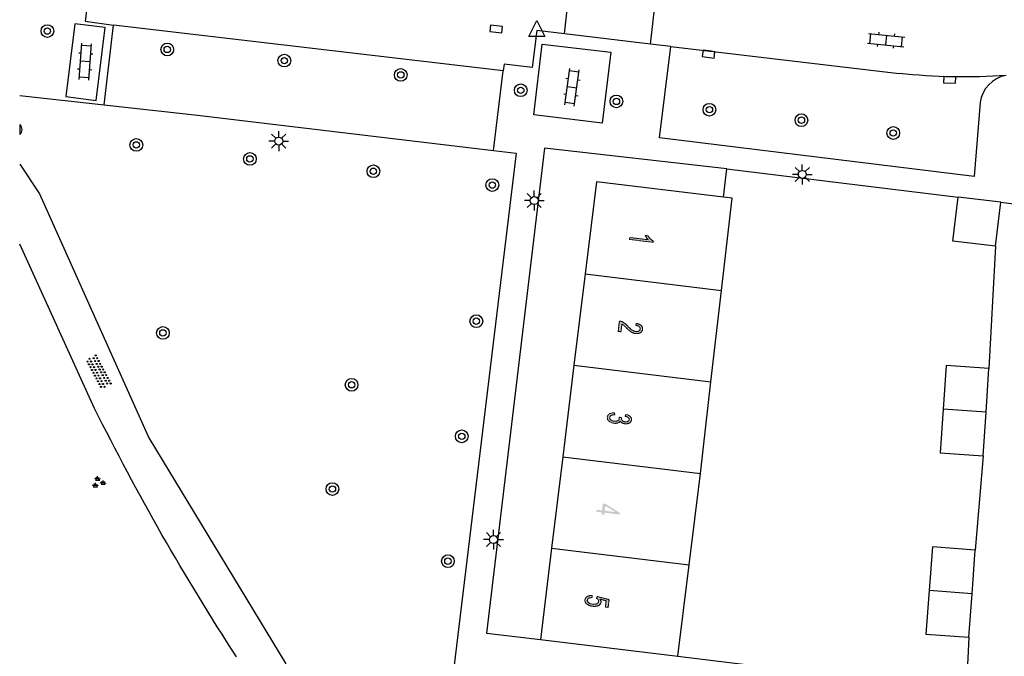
# Model space of a CAD drawing. Header units: metres. Extents: x 134521 to 134907, y 396000 to 396359.
# Tile 41 of 135: x 134521 to 134583, y 396238 to 396278. Entities that reach past the tile are written whole.
import ezdxf

# ---------------------------------------------------------------- set-up
doc = ezdxf.new("R2010")
doc.units = ezdxf.units.M
doc.header["$MEASUREMENT"] = 0

msp = doc.modelspace()

# ---------------------------------------------------------------- hatches: boundary and pattern name
at = {"linetype": 'Continuous', "lineweight": 0, "extrusion": (0, 0, -1)}
h = msp.add_hatch(color=251, dxfattribs=at)
edge = h.paths.add_edge_path()
edge.add_line((-134559.667, 396264.112), (-134559.681, 396264.234))
edge.add_line((-134559.681, 396264.234), (-134560.846, 396264.092))
edge.add_spline(control_points=[(-134560.846, 396264.092), (-134560.788, 396264.143), (-134560.734, 396264.222), (-134560.68, 396264.302), (-134560.655, 396264.362)], knot_values=[0, 0, 0, 0.5, 0.5, 1, 1, 1], degree=2, periodic=0)
edge.add_line((-134560.655, 396264.362), (-134560.832, 396264.341))
edge.add_spline(control_points=[(-134560.832, 396264.341), (-134560.892, 396264.23), (-134560.985, 396264.141), (-134561.078, 396264.052), (-134561.171, 396264.008)], knot_values=[0, 0, 0, 0.5, 0.5, 1, 1, 1], degree=2, periodic=0)
edge.add_line((-134561.171, 396264.008), (-134561.161, 396263.93))
edge.add_line((-134561.161, 396263.93), (-134559.667, 396264.112))
h = msp.add_hatch(color=251, dxfattribs=at)
edge = h.paths.add_edge_path()
edge.add_line((-134559.134, 396258.309), (-134558.958, 396258.33))
edge.add_line((-134558.958, 396258.33), (-134559.038, 396258.986))
edge.add_spline(control_points=[(-134559.038, 396258.986), (-134559.105, 396258.979), (-134559.164, 396258.956), (-134559.261, 396258.919), (-134559.352, 396258.852), (-134559.443, 396258.785), (-134559.558, 396258.665), (-134559.737, 396258.479), (-134559.847, 396258.408), (-134559.956, 396258.338), (-134560.06, 396258.325), (-134560.169, 396258.312), (-134560.249, 396258.354), (-134560.33, 396258.397), (-134560.34, 396258.48), (-134560.351, 396258.568), (-134560.278, 396258.63), (-134560.206, 396258.693), (-134560.066, 396258.711)], knot_values=[0, 0, 0, 0.111111, 0.111111, 0.222222, 0.222222, 0.333333, 0.333333, 0.444444, 0.444444, 0.555556, 0.555556, 0.666667, 0.666667, 0.777778, 0.777778, 0.888889, 0.888889, 1, 1, 1], degree=2, periodic=0)
edge.add_line((-134560.066, 396258.711), (-134560.1, 396258.834))
edge.add_spline(control_points=[(-134560.1, 396258.834), (-134560.309, 396258.795), (-134560.408, 396258.698), (-134560.508, 396258.601), (-134560.491, 396258.459), (-134560.474, 396258.316), (-134560.345, 396258.247), (-134560.216, 396258.179), (-134560.04, 396258.2), (-134559.951, 396258.211), (-134559.868, 396258.246), (-134559.784, 396258.281), (-134559.696, 396258.349), (-134559.607, 396258.417), (-134559.457, 396258.568), (-134559.332, 396258.695), (-134559.286, 396258.732), (-134559.241, 396258.769), (-134559.194, 396258.795)], knot_values=[0, 0, 0, 0.111111, 0.111111, 0.222222, 0.222222, 0.333333, 0.333333, 0.444444, 0.444444, 0.555556, 0.555556, 0.666667, 0.666667, 0.777778, 0.777778, 0.888889, 0.888889, 1, 1, 1], degree=2, periodic=0)
edge.add_line((-134559.194, 396258.795), (-134559.134, 396258.309))
h = msp.add_hatch(color=251, dxfattribs=at)
edge = h.paths.add_edge_path()
edge.add_line((-134558.733, 396253.212), (-134558.742, 396253.087))
edge.add_spline(control_points=[(-134558.742, 396253.087), (-134558.584, 396253.085), (-134558.509, 396253.043), (-134558.434, 396253.001), (-134558.426, 396252.928), (-134558.415, 396252.842), (-134558.497, 396252.772), (-134558.579, 396252.702), (-134558.711, 396252.686), (-134558.837, 396252.671), (-134558.926, 396252.716), (-134559.014, 396252.76), (-134559.025, 396252.845), (-134559.029, 396252.88), (-134559.015, 396252.934)], knot_values=[0, 0, 0, 0.142857, 0.142857, 0.285714, 0.285714, 0.428571, 0.428571, 0.571429, 0.571429, 0.714286, 0.714286, 0.857143, 0.857143, 1, 1, 1], degree=2, periodic=0)
edge.add_line((-134559.015, 396252.934), (-134559.173, 396252.9))
edge.add_spline(control_points=[(-134559.173, 396252.9), (-134559.17, 396252.889), (-134559.169, 396252.881), (-134559.159, 396252.803), (-134559.212, 396252.734), (-134559.266, 396252.664), (-134559.393, 396252.648), (-134559.493, 396252.636), (-134559.564, 396252.673), (-134559.636, 396252.711), (-134559.645, 396252.783), (-134559.653, 396252.854), (-134559.592, 396252.909), (-134559.53, 396252.965), (-134559.398, 396252.995)], knot_values=[0, 0, 0, 0.142857, 0.142857, 0.285714, 0.285714, 0.428571, 0.428571, 0.571429, 0.571429, 0.714286, 0.714286, 0.857143, 0.857143, 1, 1, 1], degree=2, periodic=0)
edge.add_line((-134559.398, 396252.995), (-134559.445, 396253.113))
edge.add_spline(control_points=[(-134559.445, 396253.113), (-134559.626, 396253.068), (-134559.718, 396252.976), (-134559.809, 396252.885), (-134559.795, 396252.767), (-134559.785, 396252.686), (-134559.724, 396252.623), (-134559.664, 396252.561), (-134559.569, 396252.536), (-134559.474, 396252.511), (-134559.373, 396252.523), (-134559.277, 396252.535), (-134559.202, 396252.579), (-134559.127, 396252.623), (-134559.089, 396252.697), (-134559.047, 396252.612), (-134558.946, 396252.576), (-134558.844, 396252.539), (-134558.7, 396252.556), (-134558.505, 396252.58), (-134558.381, 396252.691), (-134558.257, 396252.803), (-134558.275, 396252.947), (-134558.291, 396253.078), (-134558.418, 396253.15), (-134558.545, 396253.222), (-134558.733, 396253.212)], knot_values=[0, 0, 0, 0.076923, 0.076923, 0.153846, 0.153846, 0.230769, 0.230769, 0.307692, 0.307692, 0.384615, 0.384615, 0.461538, 0.461538, 0.538462, 0.538462, 0.615385, 0.615385, 0.692308, 0.692308, 0.769231, 0.769231, 0.846154, 0.846154, 0.923077, 0.923077, 1, 1, 1], degree=2, periodic=0)
at = {"linetype": 'Continuous', "lineweight": 0}
h = msp.add_hatch(color=251, dxfattribs=at)
h.paths.add_polyline_path([(134558.08, 396246.8), (134557.912, 396246.821), (134557.929, 396246.955), (134557.572, 396246.998), (134557.587, 396247.12), (134557.944, 396247.076), (134557.996, 396247.507), (134558.164, 396247.487), (134559.074, 396246.917), (134559.061, 396246.817), (134558.097, 396246.934)])
h.paths.add_polyline_path([(134558.784, 396246.974), (134558.112, 396247.056), (134558.149, 396247.367)], flags=16)
at = {"linetype": 'Continuous', "lineweight": 0, "extrusion": (0, 0, -1)}
h = msp.add_hatch(color=251, dxfattribs=at)
edge = h.paths.add_edge_path()
edge.add_line((-134557.323, 396241.723), (-134557.323, 396241.593))
edge.add_spline(control_points=[(-134557.323, 396241.593), (-134557.181, 396241.596), (-134557.104, 396241.553), (-134557.028, 396241.51), (-134557.019, 396241.436), (-134557.008, 396241.348), (-134557.1, 396241.275), (-134557.193, 396241.202), (-134557.357, 396241.182), (-134557.514, 396241.163), (-134557.612, 396241.21), (-134557.71, 396241.257), (-134557.721, 396241.353), (-134557.729, 396241.412), (-134557.694, 396241.464), (-134557.659, 396241.516), (-134557.598, 396241.551)], knot_values=[0, 0, 0, 0.125, 0.125, 0.25, 0.25, 0.375, 0.375, 0.5, 0.5, 0.625, 0.625, 0.75, 0.75, 0.875, 0.875, 1, 1, 1], degree=2, periodic=0)
edge.add_line((-134557.598, 396241.551), (-134557.635, 396241.663))
edge.add_line((-134557.635, 396241.663), (-134558.388, 396241.473))
edge.add_line((-134558.388, 396241.473), (-134558.328, 396240.98))
edge.add_line((-134558.328, 396240.98), (-134558.153, 396241.001))
edge.add_line((-134558.153, 396241.001), (-134558.201, 396241.397))
edge.add_line((-134558.201, 396241.397), (-134557.808, 396241.499))
edge.add_spline(control_points=[(-134557.808, 396241.499), (-134557.89, 396241.399), (-134557.879, 396241.3), (-134557.863, 396241.17), (-134557.717, 396241.098), (-134557.57, 396241.025), (-134557.358, 396241.051), (-134557.156, 396241.075), (-134557.018, 396241.172), (-134556.849, 396241.289), (-134556.869, 396241.454), (-134556.885, 396241.59), (-134557.009, 396241.662), (-134557.134, 396241.734), (-134557.323, 396241.723)], knot_values=[0, 0, 0, 0.142857, 0.142857, 0.285714, 0.285714, 0.428571, 0.428571, 0.571429, 0.571429, 0.714286, 0.714286, 0.857143, 0.857143, 1, 1, 1], degree=2, periodic=0)

# ---------------------------------------------------------------- linework, layer by layer
at = {"color": 251}
for p, q in [((134526.32, 396284.66), (134525.444, 396277.829)), ((134555.573, 396277.04), (134556.06, 396281.151)), ((134560.985, 396276.398), (134561.473, 396280.512)), ((134524.798, 396277.665), (134524.235, 396273.093)), ((134526.706, 396277.431), (134524.798, 396277.665)), ((134525.444, 396277.829), (134527.226, 396277.576)), ((134526.144, 396272.858), (134526.706, 396277.431)), ((134526.636, 396272.576), (134527.226, 396277.576)), ((134551.734, 396274.706), (134527.226, 396277.576)), ((134553.349, 396276.869), (134553.849, 396277.869)), ((134553.849, 396277.869), (134554.349, 396276.869)), ((134554.349, 396276.869), (134553.349, 396276.869)), ((134553.849, 396277.244), (134553.552, 396274.922)), ((134555.573, 396277.04), (134553.849, 396277.244)), ((134560.985, 396276.398), (134555.573, 396277.04)), ((134574.698, 396277.051), (134576.986, 396276.821)), ((134574.787, 396276.44), (134574.847, 396277.036)), ((134575.345, 396276.986), (134575.36, 396277.136)), ((134575.782, 396276.34), (134575.842, 396276.936)), ((134576.339, 396276.886), (134576.354, 396277.036)), ((134576.777, 396276.24), (134576.837, 396276.836)), ((134525.072, 396274.167), (134525.24, 396276.461)), ((134525.827, 396276.267), (134525.229, 396276.311)), ((134525.67, 396274.123), (134525.838, 396276.417)), ((134553.658, 396271.942), (134554.185, 396276.39)), ((134554.185, 396276.39), (134558.488, 396275.881)), ((134562.276, 396276.245), (134560.985, 396276.398)), ((134561.554, 396270.492), (134562.276, 396276.245)), ((134562.276, 396276.245), (134576.628, 396274.552)), ((134574.638, 396276.455), (134576.926, 396276.225)), ((134575.27, 396276.24), (134575.285, 396276.39)), ((134576.264, 396276.14), (134576.279, 396276.29)), ((134525.192, 396275.813), (134525.043, 396275.824)), ((134525.94, 396275.758), (134525.791, 396275.769)), ((134558.488, 396275.881), (134557.961, 396271.432)), ((134525.119, 396274.815), (134524.97, 396274.826)), ((134525.754, 396275.27), (134525.156, 396275.314)), ((134551.788, 396275.137), (134551.734, 396274.706)), ((134553.552, 396274.922), (134551.788, 396275.137)), ((134555.604, 396272.573), (134555.912, 396274.852)), ((134525.681, 396274.273), (134525.083, 396274.317)), ((134525.867, 396274.76), (134525.718, 396274.771)), ((134551.113, 396269.71), (134551.734, 396274.706)), ((134555.825, 396274.208), (134555.676, 396274.228)), ((134556.486, 396274.623), (134555.892, 396274.703)), ((134556.198, 396272.492), (134556.506, 396274.771)), ((134556.352, 396273.632), (134555.758, 396273.712)), ((134556.568, 396274.107), (134556.419, 396274.127)), ((134521.332, 396273.161), (134526.636, 396272.576)), ((134524.235, 396273.093), (134526.144, 396272.858)), ((134555.691, 396273.217), (134555.542, 396273.237)), ((134556.434, 396273.116), (134556.285, 396273.136)), ((134526.636, 396272.576), (134532.5, 396271.93)), ((134556.218, 396272.641), (134555.624, 396272.721)), ((134581.721, 396272.713), (134581.341, 396268.077)), ((134532.5, 396271.93), (134551.113, 396269.71)), ((134557.961, 396271.432), (134553.658, 396271.942)), ((134521.332, 396271.337), (134521.332, 396270.715)), ((134537.438, 396270.474), (134537.173, 396270.739)), ((134537.615, 396270.547), (134537.615, 396270.922)), ((134537.792, 396270.474), (134538.057, 396270.739)), ((134581.341, 396268.077), (134561.554, 396270.492)), ((134537.365, 396270.297), (134536.99, 396270.297)), ((134537.438, 396270.12), (134537.173, 396269.855)), ((134537.615, 396270.047), (134537.615, 396269.672)), ((134538.057, 396269.855), (134537.792, 396270.12)), ((134537.865, 396270.297), (134538.24, 396270.297)), ((134554.33, 396269.86), (134550.687, 396239.37)), ((134565.786, 396268.549), (134554.33, 396269.86)), ((134552.54, 396269.54), (134547.009, 396223.949)), ((134551.113, 396269.71), (134552.54, 396269.54)), ((134521.332, 396268.836), (134522.571, 396266.974)), ((134570.357, 396268.379), (134570.092, 396268.644)), ((134570.534, 396268.452), (134570.534, 396268.827)), ((134570.711, 396268.379), (134570.976, 396268.644)), ((134565.574, 396266.775), (134565.786, 396268.549)), ((134565.786, 396268.549), (134580.33, 396266.78)), ((134570.284, 396268.202), (134569.909, 396268.202)), ((134570.357, 396268.025), (134570.092, 396267.76)), ((134570.976, 396267.76), (134570.711, 396268.025)), ((134570.784, 396268.202), (134571.159, 396268.202)), ((134557.59, 396267.73), (134556.882, 396261.947)), ((134565.574, 396266.775), (134557.59, 396267.73)), ((134570.534, 396267.952), (134570.534, 396267.577)), ((134522.571, 396266.974), (134529.444, 396251.633)), ((134553.506, 396266.732), (134553.241, 396266.997)), ((134553.683, 396266.805), (134553.683, 396267.18)), ((134553.86, 396266.732), (134554.125, 396266.997)), ((134566.12, 396266.71), (134565.574, 396266.775)), ((134579.99, 396264.01), (134580.33, 396266.78)), ((134583.02, 396266.45), (134580.33, 396266.78)), ((134553.433, 396266.555), (134553.058, 396266.555)), ((134553.506, 396266.378), (134553.241, 396266.113)), ((134553.683, 396266.305), (134553.683, 396265.93)), ((134554.125, 396266.113), (134553.86, 396266.378)), ((134553.933, 396266.555), (134554.308, 396266.555)), ((134565.453, 396260.905), (134566.12, 396266.71)), ((134582.68, 396263.68), (134583.02, 396266.45)), ((134583.02, 396266.45), (134589.044, 396265.717)), ((134526.043, 396253.493), (134521.332, 396263.812)), ((134582.68, 396263.68), (134579.99, 396264.01)), ((134582.68, 396263.68), (134582.27, 396256)), ((134556.882, 396261.947), (134556.179, 396256.2)), ((134556.882, 396261.947), (134565.453, 396260.905)), ((134564.792, 396255.153), (134565.453, 396260.905)), ((134556.179, 396256.2), (134555.476, 396250.452)), ((134556.179, 396256.2), (134564.792, 396255.153)), ((134579.57, 396256.18), (134579.385, 396253.435)), ((134582.27, 396256), (134579.57, 396256.18)), ((134582.085, 396253.255), (134582.27, 396256)), ((134564.126, 396249.401), (134564.792, 396255.153)), ((134579.385, 396253.435), (134579.2, 396250.69)), ((134582.085, 396253.255), (134579.385, 396253.435)), ((134581.9, 396250.51), (134582.085, 396253.255)), ((134529.444, 396251.633), (134538.073, 396237.434)), ((134579.2, 396250.69), (134581.9, 396250.51)), ((134555.476, 396250.452), (134554.773, 396244.705)), ((134555.476, 396250.452), (134564.126, 396249.401)), ((134581.9, 396250.51), (134581.41, 396244.58)), ((134526.165, 396249.022), (134526.047, 396249.073)), ((134526.092, 396248.63), (134526.092, 396248.809)), ((134526.093, 396248.986), (134526.363, 396248.986)), ((134526.184, 396249.044), (134526.119, 396249.155)), ((134526.228, 396249.047), (134526.228, 396249.226)), ((134526.271, 396249.044), (134526.336, 396249.155)), ((134526.29, 396249.022), (134526.408, 396249.073)), ((134526.518, 396248.759), (134526.4, 396248.81)), ((134526.537, 396248.781), (134526.472, 396248.892)), ((134526.58, 396248.784), (134526.58, 396248.963)), ((134526.624, 396248.781), (134526.689, 396248.892)), ((134526.643, 396248.759), (134526.761, 396248.81)), ((134563.418, 396243.654), (134564.126, 396249.401)), ((134526.03, 396248.605), (134525.912, 396248.656)), ((134525.957, 396248.569), (134526.228, 396248.569)), ((134526.049, 396248.627), (134525.984, 396248.738)), ((134526.136, 396248.627), (134526.201, 396248.738)), ((134526.155, 396248.605), (134526.273, 396248.656)), ((134526.445, 396248.723), (134526.716, 396248.723)), ((134551.117, 396245.491), (134551.117, 396245.866)), ((134550.867, 396245.241), (134550.492, 396245.241)), ((134550.94, 396245.418), (134550.675, 396245.683)), ((134551.294, 396245.418), (134551.559, 396245.683)), ((134551.367, 396245.241), (134551.742, 396245.241)), ((134550.94, 396245.064), (134550.675, 396244.799)), ((134551.117, 396244.991), (134551.117, 396244.616)), ((134551.559, 396244.799), (134551.294, 396245.064)), ((134554.773, 396244.705), (134554.07, 396238.96)), ((134554.773, 396244.705), (134563.418, 396243.654)), ((134578.71, 396244.78), (134578.51, 396242.04)), ((134581.41, 396244.58), (134578.71, 396244.78)), ((134581.205, 396241.84), (134581.41, 396244.58)), ((134562.71, 396237.91), (134563.418, 396243.654)), ((134578.51, 396242.04), (134578.31, 396239.3)), ((134581.205, 396241.84), (134578.51, 396242.04)), ((134581, 396239.1), (134581.205, 396241.84)), ((134550.687, 396239.37), (134554.07, 396238.96)), ((134554.07, 396238.96), (134562.71, 396237.91)), ((134578.31, 396239.3), (134581, 396239.1)), ((134581, 396239.1), (134580.84, 396235.71)), ((134562.71, 396237.91), (134580.84, 396235.71))]:
    msp.add_line(p, q, dxfattribs=at)
at = {"color": 251, "flags": 128}
for points in [[(134551.265, 396277.145), (134551.637, 396277.101), (134551.685, 396277.498), (134550.94, 396277.586), (134550.893, 396277.189), (134551.265, 396277.145)], [(134564.668, 396275.96), (134564.296, 396276.005), (134564.247, 396275.608), (134564.992, 396275.518), (134565.04, 396275.915), (134564.668, 396275.96)], [(134579.804, 396274.339), (134579.429, 396274.348), (134579.42, 396273.948), (134580.169, 396273.93), (134580.179, 396274.33), (134579.804, 396274.339)]]:
    msp.add_lwpolyline(points, dxfattribs=at)
at = {"color": 251}
for centre, radius in [((134523.074, 396277.212), 0.4), ((134523.074, 396277.212), 0.2), ((134530.606, 396276.055), 0.4), ((134530.606, 396276.055), 0.2), ((134537.971, 396275.355), 0.4), ((134537.971, 396275.355), 0.2), ((134545.291, 396274.459), 0.4), ((134545.291, 396274.459), 0.2), ((134552.832, 396273.49), 0.4), ((134552.832, 396273.49), 0.2), ((134558.849, 396272.789), 0.4), ((134558.849, 396272.789), 0.2), ((134564.695, 396272.269), 0.4), ((134564.695, 396272.269), 0.2), ((134570.478, 396271.611), 0.4), ((134570.478, 396271.611), 0.2), ((134576.249, 396270.804), 0.4), ((134528.664, 396270.057), 0.4), ((134537.615, 396270.297), 0.25), ((134576.249, 396270.804), 0.2), ((134528.664, 396270.057), 0.2), ((134535.803, 396269.176), 0.4), ((134535.803, 396269.176), 0.2), ((134543.568, 396268.399), 0.4), ((134543.568, 396268.399), 0.2), ((134570.534, 396268.202), 0.25), ((134551.046, 396267.53), 0.4), ((134551.046, 396267.53), 0.2), ((134553.683, 396266.555), 0.25), ((134550.04, 396258.974), 0.4), ((134550.04, 396258.974), 0.2), ((134530.335, 396258.238), 0.4), ((134530.335, 396258.238), 0.2), ((134526.109, 396256.82), 0.035), ((134525.598, 396256.435), 0.035), ((134525.692, 396256.258), 0.035), ((134525.72, 396256.613), 0.035), ((134525.814, 396256.437), 0.035), ((134525.908, 396256.26), 0.035), ((134525.986, 396256.642), 0.035), ((134526.08, 396256.465), 0.035), ((134526.174, 396256.288), 0.035), ((134526.203, 396256.644), 0.035), ((134526.297, 396256.467), 0.035), ((134526.391, 396256.29), 0.035), ((134525.785, 396256.082), 0.035), ((134525.879, 396255.905), 0.035), ((134525.973, 396255.729), 0.035), ((134526.002, 396256.084), 0.035), ((134526.096, 396255.907), 0.035), ((134526.19, 396255.731), 0.035), ((134526.268, 396256.112), 0.035), ((134526.362, 396255.935), 0.035), ((134526.456, 396255.759), 0.035), ((134526.485, 396256.114), 0.035), ((134526.55, 396255.582), 0.035), ((134526.578, 396255.937), 0.035), ((134526.672, 396255.761), 0.035), ((134526.766, 396255.584), 0.035), ((134526.067, 396255.552), 0.035), ((134526.161, 396255.375), 0.035), ((134526.255, 396255.199), 0.035), ((134526.284, 396255.554), 0.035), ((134526.349, 396255.022), 0.035), ((134526.378, 396255.378), 0.035), ((134526.472, 396255.201), 0.035), ((134526.566, 396255.024), 0.035), ((134526.644, 396255.406), 0.035), ((134526.738, 396255.229), 0.035), ((134526.832, 396255.053), 0.035), ((134526.86, 396255.408), 0.035), ((134526.954, 396255.231), 0.035), ((134527.048, 396255.055), 0.035), ((134542.2, 396254.973), 0.4), ((134542.2, 396254.973), 0.2), ((134526.443, 396254.846), 0.035), ((134526.66, 396254.848), 0.035), ((134549.126, 396251.736), 0.4), ((134549.126, 396251.736), 0.2), ((134540.995, 396248.419), 0.4), ((134540.995, 396248.419), 0.2), ((134551.117, 396245.241), 0.25), ((134548.253, 396243.886), 0.4), ((134548.253, 396243.886), 0.2)]:
    msp.add_circle(centre, radius, dxfattribs=at)
at = {"color": 251, "extrusion": (0, 0, -1)}
for centre, radius, start, end in [((-134580.676, 396311.11), 36.781, 265.82814, 276.31893), ((-134663.687, 396321.742), 153.635, 326.91348, 333.62599)]:
    msp.add_arc(centre, radius, start, end, dxfattribs=at)
at = {"color": 251}
for centre, radius, start, end in [((134583.674, 396272.486), 1.966, 99.43159, 173.37781), ((134521.08, 396271.026), 0.4, 309.04416, 50.95584)]:
    msp.add_arc(centre, radius, start, end, dxfattribs=at)
at = {"color": 251, "linetype": 'Continuous', "lineweight": 0}
for points, knots in [([(134559.667, 396264.112), (134559.674, 396264.173), (134559.681, 396264.234), (134560.264, 396264.163), (134560.846, 396264.092), (134560.788, 396264.143), (134560.734, 396264.222), (134560.68, 396264.302), (134560.655, 396264.362), (134560.744, 396264.351), (134560.832, 396264.341), (134560.892, 396264.23), (134560.985, 396264.141), (134561.078, 396264.052), (134561.171, 396264.008), (134561.166, 396263.969), (134561.161, 396263.93), (134560.414, 396264.021), (134559.667, 396264.112)], [0, 0, 0, 0.1, 0.1, 0.2, 0.2, 0.3, 0.3, 0.4, 0.4, 0.6, 0.6, 0.7, 0.7, 0.8, 0.8, 0.9, 0.9, 1, 1, 1]), ([(134559.134, 396258.309), (134559.046, 396258.319), (134558.958, 396258.33), (134558.998, 396258.658), (134559.038, 396258.986), (134559.105, 396258.979), (134559.164, 396258.956), (134559.261, 396258.919), (134559.352, 396258.852), (134559.443, 396258.785), (134559.558, 396258.665), (134559.737, 396258.479), (134559.847, 396258.408), (134559.956, 396258.338), (134560.06, 396258.325), (134560.169, 396258.312), (134560.249, 396258.354), (134560.33, 396258.397), (134560.34, 396258.48), (134560.351, 396258.568), (134560.278, 396258.63), (134560.206, 396258.693), (134560.066, 396258.711), (134560.083, 396258.772), (134560.1, 396258.834), (134560.309, 396258.795), (134560.408, 396258.698), (134560.508, 396258.601), (134560.491, 396258.459), (134560.474, 396258.316), (134560.345, 396258.247), (134560.216, 396258.179), (134560.04, 396258.2), (134559.951, 396258.211), (134559.868, 396258.246), (134559.784, 396258.281), (134559.696, 396258.349), (134559.607, 396258.417), (134559.457, 396258.568), (134559.332, 396258.695), (134559.286, 396258.732), (134559.241, 396258.769), (134559.194, 396258.795), (134559.164, 396258.552), (134559.134, 396258.309)], [0, 0, 0, 0.1, 0.1, 0.2, 0.2, 0.222222, 0.222222, 0.244444, 0.244444, 0.266667, 0.266667, 0.288889, 0.288889, 0.311111, 0.311111, 0.333333, 0.333333, 0.355556, 0.355556, 0.377778, 0.377778, 0.4, 0.4, 0.6, 0.6, 0.622222, 0.622222, 0.644444, 0.644444, 0.666667, 0.666667, 0.688889, 0.688889, 0.711111, 0.711111, 0.733333, 0.733333, 0.755556, 0.755556, 0.777778, 0.777778, 0.8, 0.8, 1, 1, 1]), ([(134558.733, 396253.212), (134558.737, 396253.149), (134558.742, 396253.087), (134558.584, 396253.085), (134558.509, 396253.043), (134558.434, 396253.001), (134558.426, 396252.928), (134558.415, 396252.842), (134558.497, 396252.772), (134558.579, 396252.702), (134558.711, 396252.686), (134558.837, 396252.671), (134558.926, 396252.716), (134559.014, 396252.76), (134559.025, 396252.845), (134559.029, 396252.88), (134559.015, 396252.934), (134559.094, 396252.917), (134559.173, 396252.9), (134559.17, 396252.889), (134559.169, 396252.881), (134559.159, 396252.803), (134559.212, 396252.734), (134559.266, 396252.664), (134559.393, 396252.648), (134559.493, 396252.636), (134559.564, 396252.673), (134559.636, 396252.711), (134559.645, 396252.783), (134559.653, 396252.854), (134559.592, 396252.909), (134559.53, 396252.965), (134559.398, 396252.995), (134559.421, 396253.054), (134559.445, 396253.113), (134559.626, 396253.068), (134559.718, 396252.976), (134559.809, 396252.885), (134559.795, 396252.767), (134559.785, 396252.686), (134559.724, 396252.623), (134559.664, 396252.561), (134559.569, 396252.536), (134559.474, 396252.511), (134559.373, 396252.523), (134559.277, 396252.535), (134559.202, 396252.579), (134559.127, 396252.623), (134559.089, 396252.697), (134559.047, 396252.612), (134558.946, 396252.576), (134558.844, 396252.539), (134558.7, 396252.556), (134558.505, 396252.58), (134558.381, 396252.691), (134558.257, 396252.803), (134558.275, 396252.947), (134558.291, 396253.078), (134558.418, 396253.15), (134558.545, 396253.222), (134558.733, 396253.212)], [0, 0, 0, 0.166667, 0.166667, 0.190476, 0.190476, 0.214286, 0.214286, 0.238095, 0.238095, 0.261905, 0.261905, 0.285714, 0.285714, 0.309524, 0.309524, 0.333333, 0.333333, 0.5, 0.5, 0.52381, 0.52381, 0.547619, 0.547619, 0.571429, 0.571429, 0.595238, 0.595238, 0.619048, 0.619048, 0.642857, 0.642857, 0.666667, 0.666667, 0.833333, 0.833333, 0.846154, 0.846154, 0.858974, 0.858974, 0.871795, 0.871795, 0.884615, 0.884615, 0.897436, 0.897436, 0.910256, 0.910256, 0.923077, 0.923077, 0.935897, 0.935897, 0.948718, 0.948718, 0.961538, 0.961538, 0.974359, 0.974359, 0.987179, 0.987179, 1, 1, 1]), ([(134557.323, 396241.723), (134557.323, 396241.658), (134557.323, 396241.593), (134557.181, 396241.596), (134557.104, 396241.553), (134557.028, 396241.51), (134557.019, 396241.436), (134557.008, 396241.348), (134557.1, 396241.275), (134557.193, 396241.202), (134557.357, 396241.182), (134557.514, 396241.163), (134557.612, 396241.21), (134557.71, 396241.257), (134557.721, 396241.353), (134557.729, 396241.412), (134557.694, 396241.464), (134557.659, 396241.516), (134557.598, 396241.551), (134557.616, 396241.607), (134557.635, 396241.663), (134558.011, 396241.568), (134558.388, 396241.473), (134558.358, 396241.227), (134558.328, 396240.98), (134558.24, 396240.991), (134558.153, 396241.001), (134558.177, 396241.199), (134558.201, 396241.397), (134558.005, 396241.448), (134557.808, 396241.499), (134557.89, 396241.399), (134557.879, 396241.3), (134557.863, 396241.17), (134557.717, 396241.098), (134557.57, 396241.025), (134557.358, 396241.051), (134557.156, 396241.075), (134557.018, 396241.172), (134556.849, 396241.289), (134556.869, 396241.454), (134556.885, 396241.59), (134557.009, 396241.662), (134557.134, 396241.734), (134557.323, 396241.723)], [0, 0, 0, 0.25, 0.25, 0.28125, 0.28125, 0.3125, 0.3125, 0.34375, 0.34375, 0.375, 0.375, 0.40625, 0.40625, 0.4375, 0.4375, 0.46875, 0.46875, 0.5, 0.5, 0.541667, 0.541667, 0.583333, 0.583333, 0.625, 0.625, 0.666667, 0.666667, 0.708333, 0.708333, 0.75, 0.75, 0.785714, 0.785714, 0.821429, 0.821429, 0.857143, 0.857143, 0.892857, 0.892857, 0.928571, 0.928571, 0.964286, 0.964286, 1, 1, 1])]:
    msp.add_open_spline(points, degree=2, knots=knots, dxfattribs=at)

doc.saveas('drawing.dxf')
